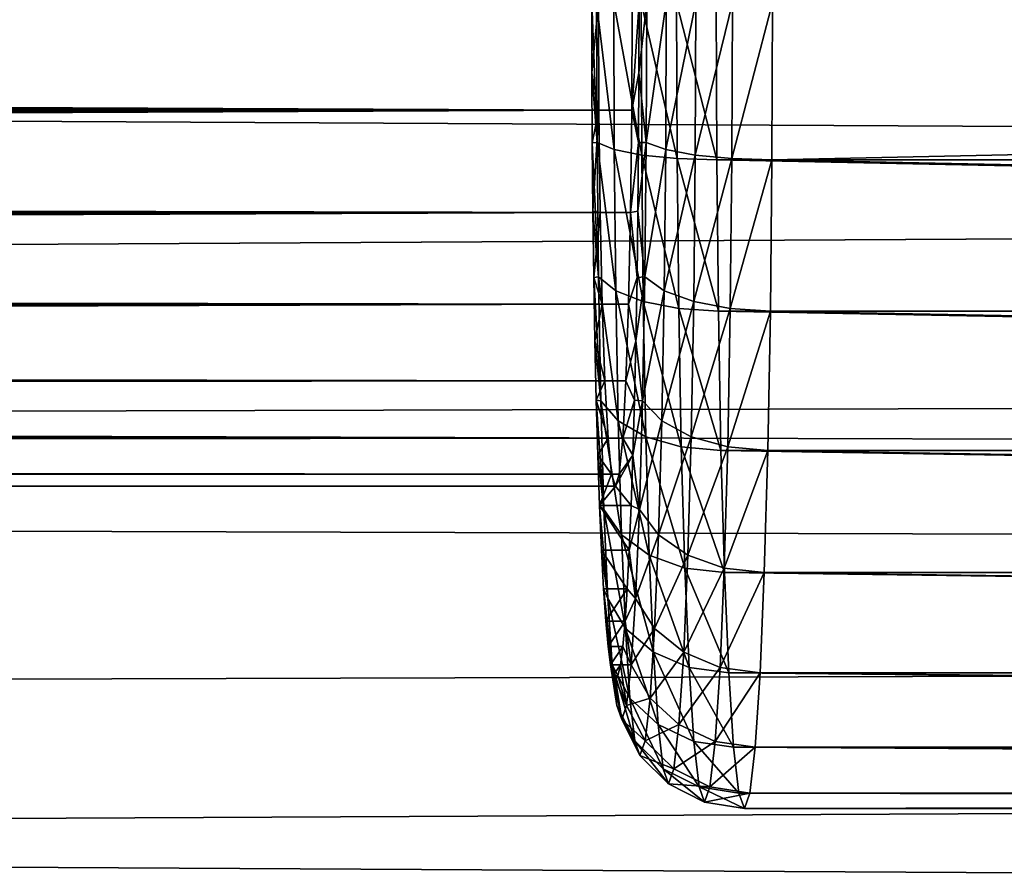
# Model space of a CAD drawing. Header units: metres. Extents: x -28 to 237, y -27 to 27.
# Tile 44 of 51: x 92.62 to 95.67, y -2.68 to -0.05. Entities that reach past the tile are written whole.
import ezdxf

# ---------------------------------------------------------------- set-up
doc = ezdxf.new("R2010")
doc.units = ezdxf.units.M
doc.layers.add('solid_10151043_XXX', color=7, linetype='CONTINUOUS')

msp = doc.modelspace()

# ---------------------------------------------------------------- linework, layer by layer
at = {"layer": 'solid_10151043_XXX'}
for points in [[(210.990356, -0.981936, 205.407272), (21.451864, -1.437881, 136.465393), (21.5, 0, 136.399643)], [(228.399078, 0, 239.905457), (21.5, 0, 164.600357), (21.469584, -1.143242, 164.536713)], [(94.411041, -0.333764, 243.685837), (21.49749, -0.328467, 246.230835), (21.5, 0, 246.194321)], [(210.963272, 0, 205.358643), (210.990356, -0.981936, 205.407272), (21.5, 0, 136.399643)], [(94.409729, 0, 243.648254), (94.411041, -0.333764, 243.685837), (21.5, 0, 246.194321)], [(94.388794, 0, 243.048615), (94.389183, -0.217638, 243.059921), (94.409729, 0, 243.648254)], [(94.405434, -0.433734, 242.967468), (94.389183, -0.217638, 243.059921), (94.388794, 0, 243.048615)], [(94.403938, 0, 242.924774), (94.405434, -0.433734, 242.967468), (94.388794, 0, 243.048615)], [(94.389183, -0.217638, 243.059921), (94.411041, -0.333764, 243.685837), (94.409729, 0, 243.648254)], [(94.53537, 0, 247.246063), (94.514427, 0, 246.646423), (94.513115, -0.333764, 246.608841)], [(94.534973, -0.217627, 247.234756), (94.53537, 0, 247.246063), (94.513115, -0.333764, 246.608841)], [(94.55912, 0, 247.368561), (94.53537, 0, 247.246063), (94.534973, -0.217627, 247.234756)], [(94.557632, -0.433734, 247.325867), (94.55912, 0, 247.368561), (94.534973, -0.217627, 247.234756)], [(94.619766, 0, 247.478165), (94.55912, 0, 247.368561), (94.557632, -0.433734, 247.325867)], [(94.618202, -0.455518, 247.433334), (94.619766, 0, 247.478165), (94.557632, -0.433734, 247.325867)], [(94.711342, 0, 247.563644), (94.619766, 0, 247.478165), (94.618202, -0.455518, 247.433334)], [(94.709717, -0.472808, 247.517105), (94.711342, 0, 247.563644), (94.618202, -0.455518, 247.433334)], [(94.651741, 0, 242.658783), (94.77459, 0, 242.634903), (94.776268, -0.487726, 242.682907)], [(94.824875, 0, 247.616608), (94.711342, 0, 247.563644), (94.709717, -0.472808, 247.517105)], [(94.823212, -0.483906, 247.56897), (94.824875, 0, 247.616608), (94.709717, -0.472808, 247.517105)], [(117.762238, -0.487693, 241.880219), (94.77459, 0, 242.634903), (117.760574, 0, 241.832214)], [(117.762238, -0.487693, 241.880219), (94.776268, -0.487726, 242.682907), (94.77459, 0, 242.634903)], [(94.823212, -0.483906, 247.56897), (94.947411, -0.487726, 247.583847), (94.949089, 0, 247.631851)], [(94.823212, -0.483906, 247.56897), (94.949089, 0, 247.631851), (94.824875, 0, 247.616608)], [(94.947411, -0.487726, 247.583847), (117.935074, 0, 246.829178), (94.949089, 0, 247.631851)], [(117.933388, -0.487693, 246.781174), (117.935074, 0, 246.829178), (94.947411, -0.487726, 247.583847)], [(21.199314, -0.170608, 249.196915), (94.513115, -0.333764, 246.608841), (94.514427, 0, 246.646423)], [(21.200001, 0, 249.206619), (21.199314, -0.170608, 249.196915), (94.514427, 0, 246.646423)], [(228.399078, 0, 239.905457), (21.469584, -1.143242, 164.536713), (228.437851, -1.729724, 239.798904)], [(94.458359, -0.455518, 242.856033), (94.405434, -0.433734, 242.967468), (94.403938, 0, 242.924774)], [(94.456795, 0, 242.811188), (94.458359, -0.455518, 242.856033), (94.403938, 0, 242.924774)], [(94.543808, -0.472808, 242.766068), (94.458359, -0.455518, 242.856033), (94.456795, 0, 242.811188)], [(94.542183, 0, 242.719528), (94.543808, -0.472808, 242.766068), (94.456795, 0, 242.811188)], [(94.653404, -0.483906, 242.706421), (94.543808, -0.472808, 242.766068), (94.542183, 0, 242.719528)], [(94.651741, 0, 242.658783), (94.653404, -0.483906, 242.706421), (94.542183, 0, 242.719528)], [(94.651741, 0, 242.658783), (94.776268, -0.487726, 242.682907), (94.653404, -0.483906, 242.706421)], [(21.199314, -0.170608, 249.196915), (21.197287, -0.339176, 249.167847), (94.513115, -0.333764, 246.608841)], [(94.389183, -0.217638, 243.059921), (94.390381, -0.434372, 243.094009), (94.411041, -0.333764, 243.685837)], [(94.405434, -0.433734, 242.967468), (94.390381, -0.434372, 243.094009), (94.389183, -0.217638, 243.059921)], [(94.533783, -0.434358, 247.200668), (94.534973, -0.217627, 247.234756), (94.513115, -0.333764, 246.608841)], [(94.557632, -0.433734, 247.325867), (94.534973, -0.217627, 247.234756), (94.533783, -0.434358, 247.200668)], [(21.194025, -0.503312, 249.119812), (94.509247, -0.6508, 246.497986), (94.513115, -0.333764, 246.608841)], [(21.197287, -0.339176, 249.167847), (21.194025, -0.503312, 249.119812), (94.513115, -0.333764, 246.608841)], [(94.411041, -0.333764, 243.685837), (21.490427, -0.641523, 246.338852), (21.49749, -0.328467, 246.230835)], [(94.411041, -0.333764, 243.685837), (94.414917, -0.6508, 243.796707), (21.490427, -0.641523, 246.338852)], [(94.390381, -0.434372, 243.094009), (94.392357, -0.647043, 243.150726), (94.411041, -0.333764, 243.685837)], [(94.392357, -0.647043, 243.150726), (94.414917, -0.6508, 243.796707), (94.411041, -0.333764, 243.685837)], [(94.533783, -0.434358, 247.200668), (94.513115, -0.333764, 246.608841), (94.509247, -0.6508, 246.497986)], [(94.405434, -0.433734, 242.967468), (94.409843, -0.8508, 243.093903), (94.390381, -0.434372, 243.094009)], [(94.409843, -0.8508, 243.093903), (94.392357, -0.647043, 243.150726), (94.390381, -0.434372, 243.094009)], [(94.462997, -0.893532, 242.988815), (94.409843, -0.8508, 243.093903), (94.405434, -0.433734, 242.967468)], [(94.458359, -0.455518, 242.856033), (94.462997, -0.893532, 242.988815), (94.405434, -0.433734, 242.967468)], [(94.548622, -0.927446, 242.9039), (94.462997, -0.893532, 242.988815), (94.458359, -0.455518, 242.856033)], [(94.543808, -0.472808, 242.766068), (94.548622, -0.927446, 242.9039), (94.458359, -0.455518, 242.856033)], [(94.531807, -0.647031, 247.143967), (94.533783, -0.434358, 247.200668), (94.509247, -0.6508, 246.497986)], [(94.557632, -0.433734, 247.325867), (94.533783, -0.434358, 247.200668), (94.531807, -0.647031, 247.143967)], [(94.553215, -0.8508, 247.199417), (94.557632, -0.433734, 247.325867), (94.531807, -0.647031, 247.143967)], [(94.618202, -0.455518, 247.433334), (94.557632, -0.433734, 247.325867), (94.553215, -0.8508, 247.199417)], [(94.613564, -0.893532, 247.300537), (94.618202, -0.455518, 247.433334), (94.553215, -0.8508, 247.199417)], [(94.709717, -0.472808, 247.517105), (94.618202, -0.455518, 247.433334), (94.613564, -0.893532, 247.300537)], [(94.658333, -0.949217, 242.847473), (94.548622, -0.927446, 242.9039), (94.543808, -0.472808, 242.766068)], [(94.653404, -0.483906, 242.706421), (94.658333, -0.949217, 242.847473), (94.543808, -0.472808, 242.766068)], [(94.70491, -0.927446, 247.379272), (94.709717, -0.472808, 247.517105), (94.613564, -0.893532, 247.300537)], [(94.653404, -0.483906, 242.706421), (94.776268, -0.487726, 242.682907), (94.781227, -0.956709, 242.825089)], [(94.653404, -0.483906, 242.706421), (94.781227, -0.956709, 242.825089), (94.658333, -0.949217, 242.847473)], [(94.823212, -0.483906, 247.56897), (94.709717, -0.472808, 247.517105), (94.70491, -0.927446, 247.379272)], [(94.818283, -0.949217, 247.427917), (94.823212, -0.483906, 247.56897), (94.70491, -0.927446, 247.379272)], [(117.762238, -0.487693, 241.880219), (117.767204, -0.956659, 242.022385), (94.776268, -0.487726, 242.682907)], [(117.767204, -0.956659, 242.022385), (94.781227, -0.956709, 242.825089), (94.776268, -0.487726, 242.682907)], [(94.818283, -0.949217, 247.427917), (94.947411, -0.487726, 247.583847), (94.823212, -0.483906, 247.56897)], [(94.818283, -0.949217, 247.427917), (94.942444, -0.956709, 247.441681), (94.947411, -0.487726, 247.583847)], [(117.928421, -0.956659, 246.639008), (94.947411, -0.487726, 247.583847), (94.942444, -0.956709, 247.441681)], [(117.928421, -0.956659, 246.639008), (117.933388, -0.487693, 246.781174), (94.947411, -0.487726, 247.583847)], [(21.194025, -0.503312, 249.119812), (21.189693, -0.66098, 249.053406), (94.509247, -0.6508, 246.497986)], [(21.184521, -0.809995, 248.969513), (94.503014, -0.935209, 246.319397), (94.509247, -0.6508, 246.497986)], [(21.189693, -0.66098, 249.053406), (21.184521, -0.809995, 248.969513), (94.509247, -0.6508, 246.497986)], [(94.414917, -0.6508, 243.796707), (21.480148, -0.923713, 246.513367), (21.490427, -0.641523, 246.338852)], [(94.414917, -0.6508, 243.796707), (94.42115, -0.935209, 243.975296), (21.480148, -0.923713, 246.513367)], [(94.392357, -0.647043, 243.150726), (94.395103, -0.852587, 243.22937), (94.414917, -0.6508, 243.796707)], [(94.409843, -0.8508, 243.093903), (94.395103, -0.852587, 243.22937), (94.392357, -0.647043, 243.150726)], [(94.395103, -0.852587, 243.22937), (94.42115, -0.935209, 243.975296), (94.414917, -0.6508, 243.796707)], [(94.52906, -0.852579, 247.065323), (94.509247, -0.6508, 246.497986), (94.503014, -0.935209, 246.319397)], [(94.52906, -0.852579, 247.065323), (94.531807, -0.647031, 247.143967), (94.509247, -0.6508, 246.497986)], [(94.553215, -0.8508, 247.199417), (94.531807, -0.647031, 247.143967), (94.52906, -0.852579, 247.065323)], [(21.184521, -0.809995, 248.969513), (21.17877, -0.948542, 248.869171), (94.503014, -0.935209, 246.319397)], [(94.409843, -0.8508, 243.093903), (94.417015, -1.23517, 243.299225), (94.395103, -0.852587, 243.22937)], [(94.395103, -0.852587, 243.22937), (94.398582, -1.048552, 243.328964), (94.42115, -0.935209, 243.975296)], [(94.417015, -1.23517, 243.299225), (94.398582, -1.048552, 243.328964), (94.395103, -0.852587, 243.22937)], [(94.470528, -1.297207, 243.204453), (94.417015, -1.23517, 243.299225), (94.409843, -0.8508, 243.093903)], [(94.462997, -0.893532, 242.988815), (94.470528, -1.297207, 243.204453), (94.409843, -0.8508, 243.093903)], [(94.525581, -1.048545, 246.965729), (94.52906, -0.852579, 247.065323), (94.503014, -0.935209, 246.319397)], [(94.553215, -0.8508, 247.199417), (94.52906, -0.852579, 247.065323), (94.525581, -1.048545, 246.965729)], [(94.546043, -1.23517, 246.994095), (94.553215, -0.8508, 247.199417), (94.525581, -1.048545, 246.965729)], [(94.613564, -0.893532, 247.300537), (94.553215, -0.8508, 247.199417), (94.546043, -1.23517, 246.994095)], [(94.556442, -1.346443, 243.127731), (94.470528, -1.297207, 243.204453), (94.462997, -0.893532, 242.988815)], [(94.548622, -0.927446, 242.9039), (94.556442, -1.346443, 243.127731), (94.462997, -0.893532, 242.988815)], [(94.606033, -1.297207, 247.0849), (94.613564, -0.893532, 247.300537), (94.546043, -1.23517, 246.994095)], [(94.70491, -0.927446, 247.379272), (94.613564, -0.893532, 247.300537), (94.606033, -1.297207, 247.0849)], [(21.172745, -1.074664, 248.753754), (94.49472, -1.172727, 246.082031), (94.503014, -0.935209, 246.319397)], [(21.17877, -0.948542, 248.869171), (21.172745, -1.074664, 248.753754), (94.503014, -0.935209, 246.319397)], [(94.42115, -0.935209, 243.975296), (21.46863, -1.161016, 246.745987), (21.480148, -0.923713, 246.513367)], [(94.42115, -0.935209, 243.975296), (94.429443, -1.172727, 244.212662), (21.46863, -1.161016, 246.745987)], [(94.398582, -1.048552, 243.328964), (94.429443, -1.172727, 244.212662), (94.42115, -0.935209, 243.975296)], [(94.525581, -1.048545, 246.965729), (94.503014, -0.935209, 246.319397), (94.49472, -1.172727, 246.082031)], [(94.666328, -1.378049, 243.076553), (94.556442, -1.346443, 243.127731), (94.548622, -0.927446, 242.9039)], [(94.658333, -0.949217, 242.847473), (94.666328, -1.378049, 243.076553), (94.548622, -0.927446, 242.9039)], [(94.69709, -1.346443, 247.155457), (94.70491, -0.927446, 247.379272), (94.606033, -1.297207, 247.0849)], [(94.818283, -0.949217, 247.427917), (94.70491, -0.927446, 247.379272), (94.69709, -1.346443, 247.155457)], [(94.658333, -0.949217, 242.847473), (94.781227, -0.956709, 242.825089), (94.789291, -1.388926, 243.055969)], [(94.658333, -0.949217, 242.847473), (94.789291, -1.388926, 243.055969), (94.666328, -1.378049, 243.076553)], [(94.81028, -1.378049, 247.198837), (94.818283, -0.949217, 247.427917), (94.69709, -1.346443, 247.155457)], [(117.767204, -0.956659, 242.022385), (117.775269, -1.388874, 242.25325), (94.781227, -0.956709, 242.825089)], [(117.775269, -1.388874, 242.25325), (94.789291, -1.388926, 243.055969), (94.781227, -0.956709, 242.825089)], [(94.81028, -1.378049, 247.198837), (94.942444, -0.956709, 247.441681), (94.818283, -0.949217, 247.427917)], [(94.81028, -1.378049, 247.198837), (94.93438, -1.388926, 247.210785), (94.942444, -0.956709, 247.441681)], [(117.920357, -1.388874, 246.408142), (94.942444, -0.956709, 247.441681), (94.93438, -1.388926, 247.210785)], [(117.920357, -1.388874, 246.408142), (117.928421, -0.956659, 246.639008), (94.942444, -0.956709, 247.441681)], [(210.990356, -0.981936, 205.407272), (211.077454, -1.975046, 205.557724), (21.451864, -1.437881, 136.465393)], [(94.398582, -1.048552, 243.328964), (94.402756, -1.233081, 243.448532), (94.429443, -1.172727, 244.212662)], [(94.417015, -1.23517, 243.299225), (94.402756, -1.233081, 243.448532), (94.398582, -1.048552, 243.328964)], [(94.521408, -1.233074, 246.846161), (94.525581, -1.048545, 246.965729), (94.49472, -1.172727, 246.082031)], [(94.546043, -1.23517, 246.994095), (94.525581, -1.048545, 246.965729), (94.521408, -1.233074, 246.846161)], [(21.172745, -1.074664, 248.753754), (21.166752, -1.186836, 248.624725), (94.49472, -1.172727, 246.082031)], [(228.437851, -1.729724, 239.798904), (21.469584, -1.143242, 164.536713), (21.377611, -2.290801, 164.343491)], [(21.161112, -1.283502, 248.48381), (94.484795, -1.351441, 245.797791), (94.49472, -1.172727, 246.082031)], [(21.166752, -1.186836, 248.624725), (21.161112, -1.283502, 248.48381), (94.49472, -1.172727, 246.082031)], [(21.163649, -1.240948, 246.863831), (21.46863, -1.161016, 246.745987), (94.429443, -1.172727, 244.212662)], [(21.163649, -1.240948, 246.863831), (94.429443, -1.172727, 244.212662), (94.439369, -1.351441, 244.496902)], [(94.402756, -1.233081, 243.448532), (94.439369, -1.351441, 244.496902), (94.429443, -1.172727, 244.212662)], [(94.521408, -1.233074, 246.846161), (94.49472, -1.172727, 246.082031), (94.484795, -1.351441, 245.797791)], [(21.158306, -1.328945, 247.011108), (21.163649, -1.240948, 246.863831), (94.439369, -1.351441, 244.496902)], [(94.402756, -1.233081, 243.448532), (94.407585, -1.404169, 243.586792), (94.439369, -1.351441, 244.496902)], [(94.426666, -1.572074, 243.575546), (94.407585, -1.404169, 243.586792), (94.402756, -1.233081, 243.448532)], [(94.417015, -1.23517, 243.299225), (94.426666, -1.572074, 243.575546), (94.402756, -1.233081, 243.448532)], [(94.480659, -1.651031, 243.494659), (94.426666, -1.572074, 243.575546), (94.417015, -1.23517, 243.299225)], [(94.470528, -1.297207, 243.204453), (94.480659, -1.651031, 243.494659), (94.417015, -1.23517, 243.299225)], [(94.516579, -1.404161, 246.707901), (94.521408, -1.233074, 246.846161), (94.484795, -1.351441, 245.797791)], [(94.546043, -1.23517, 246.994095), (94.521408, -1.233074, 246.846161), (94.516579, -1.404161, 246.707901)], [(94.536392, -1.572074, 246.717773), (94.546043, -1.23517, 246.994095), (94.516579, -1.404161, 246.707901)], [(94.606033, -1.297207, 247.0849), (94.546043, -1.23517, 246.994095), (94.536392, -1.572074, 246.717773)], [(21.161112, -1.283502, 248.48381), (21.156107, -1.363493, 248.33284), (94.484795, -1.351441, 245.797791)], [(94.566956, -1.713697, 243.42894), (94.480659, -1.651031, 243.494659), (94.470528, -1.297207, 243.204453)], [(94.556442, -1.346443, 243.127731), (94.566956, -1.713697, 243.42894), (94.470528, -1.297207, 243.204453)], [(94.595901, -1.651031, 246.794708), (94.606033, -1.297207, 247.0849), (94.536392, -1.572074, 246.717773)], [(94.69709, -1.346443, 247.155457), (94.606033, -1.297207, 247.0849), (94.595901, -1.651031, 246.794708)], [(21.153757, -1.3995, 247.167191), (21.158306, -1.328945, 247.011108), (94.439369, -1.351441, 244.496902)], [(21.152004, -1.425745, 248.173737), (94.473732, -1.462385, 245.480927), (94.484795, -1.351441, 245.797791)], [(21.156107, -1.363493, 248.33284), (21.152004, -1.425745, 248.173737), (94.484795, -1.351441, 245.797791)], [(21.153757, -1.3995, 247.167191), (94.439369, -1.351441, 244.496902), (94.450432, -1.462385, 244.813751)], [(94.407585, -1.404169, 243.586792), (94.450432, -1.462385, 244.813751), (94.439369, -1.351441, 244.496902)], [(94.516579, -1.404161, 246.707901), (94.484795, -1.351441, 245.797791), (94.473732, -1.462385, 245.480927)], [(94.677094, -1.753924, 243.384842), (94.566956, -1.713697, 243.42894), (94.556442, -1.346443, 243.127731)], [(94.666328, -1.378049, 243.076553), (94.677094, -1.753924, 243.384842), (94.556442, -1.346443, 243.127731)], [(94.686569, -1.713697, 246.854248), (94.69709, -1.346443, 247.155457), (94.595901, -1.651031, 246.794708)], [(94.81028, -1.378049, 247.198837), (94.69709, -1.346443, 247.155457), (94.686569, -1.713697, 246.854248)], [(21.150225, -1.451897, 247.330399), (21.153757, -1.3995, 247.167191), (94.450432, -1.462385, 244.813751)], [(94.666328, -1.378049, 243.076553), (94.789291, -1.388926, 243.055969), (94.80014, -1.767767, 243.366699)], [(94.666328, -1.378049, 243.076553), (94.80014, -1.767767, 243.366699), (94.677094, -1.753924, 243.384842)], [(94.799515, -1.753924, 246.890549), (94.81028, -1.378049, 247.198837), (94.686569, -1.713697, 246.854248)], [(117.775269, -1.388874, 242.25325), (117.786118, -1.767723, 242.563965), (94.789291, -1.388926, 243.055969)], [(117.786118, -1.767723, 242.563965), (94.80014, -1.767767, 243.366699), (94.789291, -1.388926, 243.055969)], [(94.799515, -1.753924, 246.890549), (94.93438, -1.388926, 247.210785), (94.81028, -1.378049, 247.198837)], [(94.799515, -1.753924, 246.890549), (94.923531, -1.767767, 246.90007), (94.93438, -1.388926, 247.210785)], [(117.909508, -1.767723, 246.097427), (94.93438, -1.388926, 247.210785), (94.923531, -1.767767, 246.90007)], [(117.909508, -1.767723, 246.097427), (117.920357, -1.388874, 246.408142), (94.93438, -1.388926, 247.210785)], [(21.152004, -1.425745, 248.173737), (21.14901, -1.469497, 248.008636), (94.473732, -1.462385, 245.480927)], [(94.407585, -1.404169, 243.586792), (94.41301, -1.559818, 243.742157), (94.450432, -1.462385, 244.813751)], [(94.426666, -1.572074, 243.575546), (94.41301, -1.559818, 243.742157), (94.407585, -1.404169, 243.586792)], [(94.516579, -1.404161, 246.707901), (94.473732, -1.462385, 245.480927), (94.462082, -1.499995, 245.147339)], [(94.511154, -1.559811, 246.552536), (94.516579, -1.404161, 246.707901), (94.462082, -1.499995, 245.147339)], [(94.536392, -1.572074, 246.717773), (94.516579, -1.404161, 246.707901), (94.511154, -1.559811, 246.552536)], [(21.14728, -1.494182, 247.839508), (94.462082, -1.499995, 245.147339), (94.473732, -1.462385, 245.480927)], [(21.14901, -1.469497, 248.008636), (21.14728, -1.494182, 247.839508), (94.473732, -1.462385, 245.480927)], [(21.147903, -1.485329, 247.498169), (21.150225, -1.451897, 247.330399), (94.450432, -1.462385, 244.813751)], [(21.147903, -1.485329, 247.498169), (94.450432, -1.462385, 244.813751), (94.462082, -1.499995, 245.147339)], [(211.077454, -1.975046, 205.557724), (21.308378, -2.864086, 136.663254), (21.451864, -1.437881, 136.465393)], [(94.41301, -1.559818, 243.742157), (94.462082, -1.499995, 245.147339), (94.450432, -1.462385, 244.813751)], [(21.146902, -1.499499, 247.668716), (21.147903, -1.485329, 247.498169), (94.462082, -1.499995, 245.147339)], [(21.14728, -1.494182, 247.839508), (21.146902, -1.499499, 247.668716), (94.462082, -1.499995, 245.147339)], [(94.41301, -1.559818, 243.742157), (94.511154, -1.559811, 246.552536), (94.462082, -1.499995, 245.147339)], [(94.41301, -1.559818, 243.742157), (94.505188, -1.698328, 246.381775), (94.511154, -1.559811, 246.552536)], [(94.41301, -1.559818, 243.742157), (94.418976, -1.698333, 243.912918), (94.505188, -1.698328, 246.381775)], [(94.438423, -1.848563, 243.912247), (94.418976, -1.698333, 243.912918), (94.41301, -1.559818, 243.742157)], [(94.426666, -1.572074, 243.575546), (94.438423, -1.848563, 243.912247), (94.41301, -1.559818, 243.742157)], [(94.493011, -1.941407, 243.848267), (94.438423, -1.848563, 243.912247), (94.426666, -1.572074, 243.575546)], [(94.480659, -1.651031, 243.494659), (94.493011, -1.941407, 243.848267), (94.426666, -1.572074, 243.575546)], [(94.536392, -1.572074, 246.717773), (94.511154, -1.559811, 246.552536), (94.505188, -1.698328, 246.381775)], [(94.524635, -1.848563, 246.381073), (94.536392, -1.572074, 246.717773), (94.505188, -1.698328, 246.381775)], [(94.595901, -1.651031, 246.794708), (94.536392, -1.572074, 246.717773), (94.524635, -1.848563, 246.381073)], [(94.579773, -2.015094, 243.795975), (94.493011, -1.941407, 243.848267), (94.480659, -1.651031, 243.494659)], [(94.566956, -1.713697, 243.42894), (94.579773, -2.015094, 243.795975), (94.480659, -1.651031, 243.494659)], [(94.583549, -1.941407, 246.441101), (94.595901, -1.651031, 246.794708), (94.524635, -1.848563, 246.381073)], [(94.686569, -1.713697, 246.854248), (94.595901, -1.651031, 246.794708), (94.583549, -1.941407, 246.441101)], [(94.418976, -1.698333, 243.912918), (94.498749, -1.818219, 246.197449), (94.505188, -1.698328, 246.381775)], [(94.418976, -1.698333, 243.912918), (94.425407, -1.818224, 244.097244), (94.498749, -1.818219, 246.197449)], [(94.438423, -1.848563, 243.912247), (94.425407, -1.818224, 244.097244), (94.418976, -1.698333, 243.912918)], [(94.524635, -1.848563, 246.381073), (94.505188, -1.698328, 246.381775), (94.498749, -1.818219, 246.197449)], [(228.437851, -1.729724, 239.798904), (21.377611, -2.290801, 164.343491), (228.553436, -3.428793, 239.481339)], [(94.690216, -2.062396, 243.760483), (94.579773, -2.015094, 243.795975), (94.566956, -1.713697, 243.42894)], [(94.677094, -1.753924, 243.384842), (94.690216, -2.062396, 243.760483), (94.566956, -1.713697, 243.42894)], [(94.673752, -2.015094, 246.487213), (94.686569, -1.713697, 246.854248), (94.583549, -1.941407, 246.441101)], [(94.799515, -1.753924, 246.890549), (94.686569, -1.713697, 246.854248), (94.673752, -2.015094, 246.487213)], [(94.7864, -2.062396, 246.514908), (94.799515, -1.753924, 246.890549), (94.673752, -2.015094, 246.487213)], [(94.677094, -1.753924, 243.384842), (94.80014, -1.767767, 243.366699), (94.813362, -2.078674, 243.7453)], [(94.677094, -1.753924, 243.384842), (94.813362, -2.078674, 243.7453), (94.690216, -2.062396, 243.760483)], [(94.7864, -2.062396, 246.514908), (94.923531, -1.767767, 246.90007), (94.799515, -1.753924, 246.890549)], [(94.7864, -2.062396, 246.514908), (94.910309, -2.078674, 246.521454), (94.923531, -1.767767, 246.90007)], [(117.786118, -1.767723, 242.563965), (117.799339, -2.078645, 242.942566), (94.80014, -1.767767, 243.366699)], [(117.799339, -2.078645, 242.942566), (94.813362, -2.078674, 243.7453), (94.80014, -1.767767, 243.366699)], [(117.896286, -2.078645, 245.718811), (94.923531, -1.767767, 246.90007), (94.910309, -2.078674, 246.521454)], [(117.896286, -2.078645, 245.718811), (117.909508, -1.767723, 246.097427), (94.923531, -1.767767, 246.90007)], [(94.425407, -1.818224, 244.097244), (94.432251, -1.918166, 244.293091), (94.498749, -1.818219, 246.197449)], [(94.451836, -2.054013, 244.296387), (94.432251, -1.918166, 244.293091), (94.425407, -1.818224, 244.097244)], [(94.438423, -1.848563, 243.912247), (94.451836, -2.054013, 244.296387), (94.425407, -1.818224, 244.097244)], [(94.432251, -1.918166, 244.293091), (94.491913, -1.918162, 246.001587), (94.498749, -1.818219, 246.197449)], [(94.524635, -1.848563, 246.381073), (94.498749, -1.818219, 246.197449), (94.491913, -1.918162, 246.001587)], [(94.507095, -2.157176, 244.251694), (94.451836, -2.054013, 244.296387), (94.438423, -1.848563, 243.912247)], [(94.493011, -1.941407, 243.848267), (94.507095, -2.157176, 244.251694), (94.438423, -1.848563, 243.912247)], [(94.511223, -2.054013, 245.996948), (94.524635, -1.848563, 246.381073), (94.491913, -1.918162, 246.001587)], [(94.583549, -1.941407, 246.441101), (94.524635, -1.848563, 246.381073), (94.511223, -2.054013, 245.996948)], [(94.432251, -1.918166, 244.293091), (94.439415, -1.997057, 244.498322), (94.491913, -1.918162, 246.001587)], [(94.451836, -2.054013, 244.296387), (94.439415, -1.997057, 244.498322), (94.432251, -1.918166, 244.293091)], [(94.439415, -1.997057, 244.498322), (94.484749, -1.997054, 245.796371), (94.491913, -1.918162, 246.001587)], [(94.511223, -2.054013, 245.996948), (94.491913, -1.918162, 246.001587), (94.484749, -1.997054, 245.796371)], [(94.594398, -2.239053, 244.214706), (94.507095, -2.157176, 244.251694), (94.493011, -1.941407, 243.848267)], [(94.579773, -2.015094, 243.795975), (94.594398, -2.239053, 244.214706), (94.493011, -1.941407, 243.848267)], [(94.569466, -2.157176, 246.037674), (94.583549, -1.941407, 246.441101), (94.511223, -2.054013, 245.996948)], [(94.673752, -2.015094, 246.487213), (94.583549, -1.941407, 246.441101), (94.569466, -2.157176, 246.037674)], [(211.077454, -1.975046, 205.557724), (211.226196, -2.975854, 205.81456), (21.308378, -2.864086, 136.663254)], [(94.439415, -1.997057, 244.498322), (94.446831, -2.054035, 244.710663), (94.484749, -1.997054, 245.796371)], [(94.466393, -2.180529, 244.713196), (94.446831, -2.054035, 244.710663), (94.439415, -1.997057, 244.498322)], [(94.451836, -2.054013, 244.296387), (94.466393, -2.180529, 244.713196), (94.439415, -1.997057, 244.498322)], [(94.446831, -2.054035, 244.710663), (94.477333, -2.054033, 245.58403), (94.484749, -1.997054, 245.796371)], [(94.511223, -2.054013, 245.996948), (94.484749, -1.997054, 245.796371), (94.477333, -2.054033, 245.58403)], [(94.659134, -2.239053, 246.068466), (94.673752, -2.015094, 246.487213), (94.569466, -2.157176, 246.037674)], [(94.705177, -2.291612, 244.189056), (94.594398, -2.239053, 244.214706), (94.579773, -2.015094, 243.795975)], [(94.690216, -2.062396, 243.760483), (94.705177, -2.291612, 244.189056), (94.579773, -2.015094, 243.795975)], [(94.7864, -2.062396, 246.514908), (94.673752, -2.015094, 246.487213), (94.659134, -2.239053, 246.068466)], [(94.446831, -2.054035, 244.710663), (94.454414, -2.088473, 244.927795), (94.477333, -2.054033, 245.58403)], [(94.466393, -2.180529, 244.713196), (94.454414, -2.088473, 244.927795), (94.446831, -2.054035, 244.710663)], [(94.522385, -2.290046, 244.689438), (94.466393, -2.180529, 244.713196), (94.451836, -2.054013, 244.296387)], [(94.507095, -2.157176, 244.251694), (94.522385, -2.290046, 244.689438), (94.451836, -2.054013, 244.296387)], [(94.454414, -2.088473, 244.927795), (94.469749, -2.088472, 245.366898), (94.477333, -2.054033, 245.58403)], [(94.496666, -2.180529, 245.580139), (94.477333, -2.054033, 245.58403), (94.469749, -2.088472, 245.366898)], [(94.496666, -2.180529, 245.580139), (94.511223, -2.054013, 245.996948), (94.477333, -2.054033, 245.58403)], [(94.569466, -2.157176, 246.037674), (94.511223, -2.054013, 245.996948), (94.496666, -2.180529, 245.580139)], [(94.771431, -2.291612, 246.086334), (94.7864, -2.062396, 246.514908), (94.659134, -2.239053, 246.068466)], [(94.690216, -2.062396, 243.760483), (94.813362, -2.078674, 243.7453), (94.828445, -2.309699, 244.177261)], [(94.690216, -2.062396, 243.760483), (94.828445, -2.309699, 244.177261), (94.705177, -2.291612, 244.189056)], [(94.771431, -2.291612, 246.086334), (94.910309, -2.078674, 246.521454), (94.7864, -2.062396, 246.514908)], [(94.454414, -2.088473, 244.927795), (94.462082, -2.099995, 245.147339), (94.469749, -2.088472, 245.366898)], [(94.481529, -2.223248, 245.146667), (94.462082, -2.099995, 245.147339), (94.454414, -2.088473, 244.927795)], [(94.466393, -2.180529, 244.713196), (94.481529, -2.223248, 245.146667), (94.454414, -2.088473, 244.927795)], [(94.496666, -2.180529, 245.580139), (94.469749, -2.088472, 245.366898), (94.462082, -2.099995, 245.147339)], [(94.481529, -2.223248, 245.146667), (94.496666, -2.180529, 245.580139), (94.462082, -2.099995, 245.147339)], [(94.771431, -2.291612, 246.086334), (94.895226, -2.309699, 246.089508), (94.910309, -2.078674, 246.521454)], [(117.799339, -2.078645, 242.942566), (117.814423, -2.309684, 243.374527), (94.813362, -2.078674, 243.7453)], [(117.814423, -2.309684, 243.374527), (94.828445, -2.309699, 244.177261), (94.813362, -2.078674, 243.7453)], [(117.881203, -2.309684, 245.28685), (94.910309, -2.078674, 246.521454), (94.895226, -2.309699, 246.089508)], [(117.881203, -2.309684, 245.28685), (117.896286, -2.078645, 245.718811), (94.910309, -2.078674, 246.521454)], [(94.554176, -2.290046, 245.599915), (94.569466, -2.157176, 246.037674), (94.496666, -2.180529, 245.580139)], [(94.610268, -2.376966, 244.669067), (94.522385, -2.290046, 244.689438), (94.507095, -2.157176, 244.251694)], [(94.594398, -2.239053, 244.214706), (94.610268, -2.376966, 244.669067), (94.507095, -2.157176, 244.251694)], [(94.659134, -2.239053, 246.068466), (94.569466, -2.157176, 246.037674), (94.554176, -2.290046, 245.599915)], [(94.538277, -2.334911, 245.144684), (94.481529, -2.223248, 245.146667), (94.466393, -2.180529, 244.713196)], [(94.522385, -2.290046, 244.689438), (94.538277, -2.334911, 245.144684), (94.466393, -2.180529, 244.713196)], [(94.554176, -2.290046, 245.599915), (94.496666, -2.180529, 245.580139), (94.481529, -2.223248, 245.146667)], [(94.538277, -2.334911, 245.144684), (94.554176, -2.290046, 245.599915), (94.481529, -2.223248, 245.146667)], [(94.643265, -2.376966, 245.614105), (94.659134, -2.239053, 246.068466), (94.554176, -2.290046, 245.599915)], [(94.72142, -2.432762, 244.654083), (94.610268, -2.376966, 244.669067), (94.594398, -2.239053, 244.214706)], [(94.705177, -2.291612, 244.189056), (94.72142, -2.432762, 244.654083), (94.594398, -2.239053, 244.214706)], [(94.771431, -2.291612, 246.086334), (94.659134, -2.239053, 246.068466), (94.643265, -2.376966, 245.614105)], [(228.553436, -3.428793, 239.481339), (21.377611, -2.290801, 164.343491), (21.221577, -3.448869, 164.012955)], [(94.626762, -2.423533, 245.141586), (94.538277, -2.334911, 245.144684), (94.522385, -2.290046, 244.689438)], [(94.610268, -2.376966, 244.669067), (94.626762, -2.423533, 245.141586), (94.522385, -2.290046, 244.689438)], [(94.643265, -2.376966, 245.614105), (94.554176, -2.290046, 245.599915), (94.538277, -2.334911, 245.144684)], [(94.755196, -2.432762, 245.621307), (94.771431, -2.291612, 246.086334), (94.643265, -2.376966, 245.614105)], [(94.705177, -2.291612, 244.189056), (94.828445, -2.309699, 244.177261), (94.844818, -2.451963, 244.64595)], [(94.705177, -2.291612, 244.189056), (94.844818, -2.451963, 244.64595), (94.72142, -2.432762, 244.654083)], [(94.755196, -2.432762, 245.621307), (94.895226, -2.309699, 246.089508), (94.771431, -2.291612, 246.086334)], [(94.755196, -2.432762, 245.621307), (94.87886, -2.451963, 245.620804), (94.895226, -2.309699, 246.089508)], [(117.814423, -2.309684, 243.374527), (117.830795, -2.451959, 243.843246), (94.828445, -2.309699, 244.177261)], [(117.830795, -2.451959, 243.843246), (94.844818, -2.451963, 244.64595), (94.828445, -2.309699, 244.177261)], [(117.864838, -2.451959, 244.818146), (94.895226, -2.309699, 246.089508), (94.87886, -2.451963, 245.620804)], [(117.864838, -2.451959, 244.818146), (117.881203, -2.309684, 245.28685), (94.895226, -2.309699, 246.089508)], [(94.626762, -2.423533, 245.141586), (94.643265, -2.376966, 245.614105), (94.538277, -2.334911, 245.144684)], [(94.738304, -2.480422, 245.137695), (94.626762, -2.423533, 245.141586), (94.610268, -2.376966, 244.669067)], [(94.72142, -2.432762, 244.654083), (94.738304, -2.480422, 245.137695), (94.610268, -2.376966, 244.669067)], [(94.755196, -2.432762, 245.621307), (94.643265, -2.376966, 245.614105), (94.626762, -2.423533, 245.141586)], [(94.738304, -2.480422, 245.137695), (94.755196, -2.432762, 245.621307), (94.626762, -2.423533, 245.141586)], [(94.72142, -2.432762, 244.654083), (94.844818, -2.451963, 244.64595), (94.861839, -2.5, 245.133377)], [(94.72142, -2.432762, 244.654083), (94.861839, -2.5, 245.133377), (94.738304, -2.480422, 245.137695)], [(94.738304, -2.480422, 245.137695), (94.87886, -2.451963, 245.620804), (94.755196, -2.432762, 245.621307)], [(94.738304, -2.480422, 245.137695), (94.861839, -2.5, 245.133377), (94.87886, -2.451963, 245.620804)], [(117.830795, -2.451959, 243.843246), (117.847816, -2.5, 244.330688), (94.844818, -2.451963, 244.64595)], [(117.847816, -2.5, 244.330688), (94.861839, -2.5, 245.133377), (94.844818, -2.451963, 244.64595)], [(117.864838, -2.451959, 244.818146), (94.87886, -2.451963, 245.620804), (94.861839, -2.5, 245.133377)], [(117.847816, -2.5, 244.330688), (117.864838, -2.451959, 244.818146), (94.861839, -2.5, 245.133377)]]:
    msp.add_3dface(points, dxfattribs=at)

doc.saveas('drawing.dxf')
